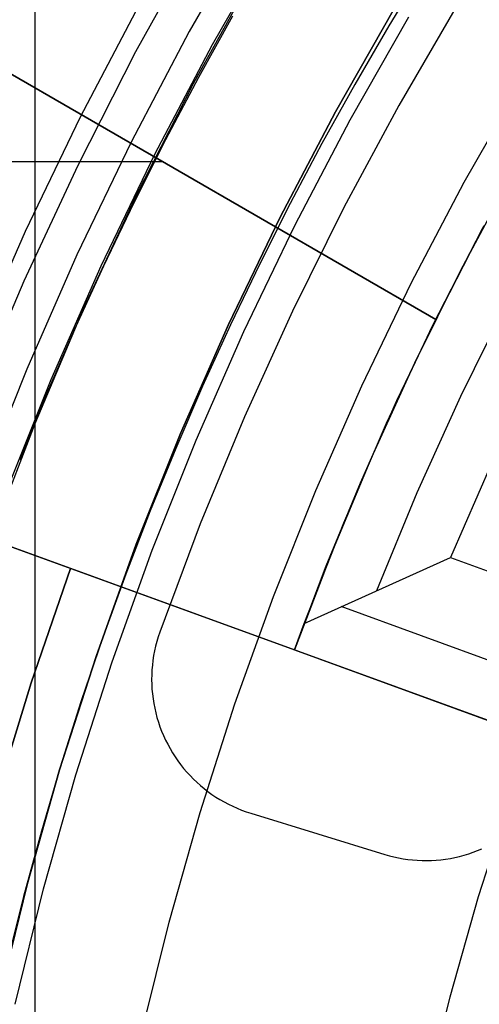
# Model space of a CAD drawing. Header units: millimetres. Extents: x 9001 to 10165, y -167 to 850.
# Tile 113 of 216: x 9557.92 to 9561.19, y 488.3 to 495.32. Entities that reach past the tile are written whole.
import ezdxf

# ---------------------------------------------------------------- set-up
doc = ezdxf.new("R2010")
doc.units = ezdxf.units.MM
for name, color, linetype in [('1', 7, 'Continuous'), ('COLOR EXT', 7, 'Continuous'), ('luz', 7, 'Continuous'), ('PLASTICO NEGRO', 7, 'Continuous')]:
    doc.layers.add(name, color=color, linetype=linetype)

msp = doc.modelspace()

# ---------------------------------------------------------------- linework, layer by layer
at = {"layer": '1', "color": 250, "true_color": 0x111111}
for p, q in [((9558.0224, 523.9786, 228.5255), (9558.0224, 441.7137, 228.5255)), ((9559.1837, 495.8868, 46.0441), (9558.7424, 495.0905, 46.0441)), ((9559.2914, 495.1435, 250.75), (9559.7292, 495.912, 250.75)), ((9559.2914, 495.1435, 246.75), (9559.7292, 495.912, 246.75)), ((9559.1575, 494.8698, 98.1904), (9559.5908, 495.6517, 98.1904)), ((9560.7988, 495.6884, 242.75), (9560.5485, 495.2755, 242.75)), ((9560.5894, 495.4021, 250.75), (9560.1687, 494.6635, 250.75)), ((9560.1687, 494.6635, 246.75), (9560.5894, 495.4021, 246.75)), ((9559.4346, 495.3457, 242.75), (9559.191, 494.9064, 242.75)), ((9560.2744, 494.6057, 236.4877), (9560.6931, 495.3406, 236.4877)), ((9560.5485, 495.2755, 242.75), (9560.3063, 494.8579, 242.75)), ((9558.8803, 494.3603, 250.75), (9559.2914, 495.1435, 250.75)), ((9558.8803, 494.3603, 246.75), (9559.2914, 495.1435, 246.75)), ((9558.7424, 495.0905, 46.0441), (9558.3292, 494.2794, 46.0441)), ((9558.7517, 494.0733, 98.1904), (9559.1575, 494.8698, 98.1904)), ((9559.191, 494.9064, 242.75), (9558.9559, 494.4626, 242.75)), ((9561.0876, 494.1608, 236.8644), (9561.4905, 494.868, 236.8644)), ((9560.3063, 494.8579, 242.75), (9560.0722, 494.4358, 242.75)), ((9560.1687, 494.6635, 250.75), (9559.7736, 493.9109, 250.75)), ((9559.7736, 493.9109, 246.75), (9560.1687, 494.6635, 246.75)), ((9559.8814, 493.8567, 236.4877), (9560.2744, 494.6057, 236.4877)), ((9558.9559, 494.4626, 242.75), (9558.7297, 494.0144, 242.75)), ((9560.0722, 494.4358, 242.75), (9559.8463, 494.0093, 242.75)), ((9558.4965, 493.5633, 250.75), (9558.8803, 494.3603, 250.75)), ((9558.4965, 493.5633, 246.75), (9558.8803, 494.3603, 246.75)), ((9558.3292, 494.2794, 46.0441), (9557.9445, 493.4543, 46.0441)), ((9560.7094, 493.4402, 236.8644), (9561.0876, 494.1608, 236.8644)), ((9558.3739, 493.2631, 98.1904), (9558.7517, 494.0733, 98.1904)), ((9558.7297, 494.0144, 242.75), (9558.5123, 493.5618, 242.75)), ((9559.8463, 494.0093, 242.75), (9559.6289, 493.5785, 242.75)), ((9559.7736, 493.9109, 250.75), (9559.4048, 493.1451, 250.75)), ((9559.4048, 493.1451, 246.75), (9559.7736, 493.9109, 246.75)), ((9559.5144, 493.0946, 236.4877), (9559.8814, 493.8567, 236.4877)), ((9558.1405, 492.7536, 250.75), (9558.4965, 493.5633, 250.75)), ((9558.1405, 492.7536, 246.75), (9558.4965, 493.5633, 246.75)), ((9558.5123, 493.5618, 242.75), (9558.3039, 493.1051, 242.75)), ((9559.6289, 493.5785, 242.75), (9559.42, 493.1436, 242.75)), ((9557.9445, 493.4543, 46.0441), (9557.5888, 492.6163, 46.0441)), ((9560.3563, 492.7069, 236.8644), (9560.7094, 493.4402, 236.8644)), ((9558.0247, 492.4402, 98.1904), (9558.3739, 493.2631, 98.1904)), ((9558.3039, 493.1051, 242.75), (9558.1047, 492.6444, 242.75)), ((9559.4048, 493.1451, 250.75), (9559.0627, 492.367, 250.75)), ((9559.0627, 492.367, 246.75), (9559.4048, 493.1451, 246.75)), ((9559.42, 493.1436, 242.75), (9559.2197, 492.7047, 242.75)), ((9559.1739, 492.3203, 236.4877), (9559.5144, 493.0946, 236.4877)), ((9557.8126, 491.9321, 250.75), (9558.1405, 492.7536, 250.75)), ((9557.8126, 491.9321, 246.75), (9558.1405, 492.7536, 246.75)), ((9559.2197, 492.7047, 242.75), (9559.0283, 492.262, 242.75)), ((9560.0287, 491.9619, 236.8644), (9560.3563, 492.7069, 236.8644)), ((9558.1047, 492.6444, 242.75), (9557.9147, 492.1798, 242.75)), ((9557.7044, 491.6056, 98.1904), (9558.0247, 492.4402, 98.1904)), ((9559.0627, 492.367, 250.75), (9558.7476, 491.5775, 250.75)), ((9558.7476, 491.5775, 246.75), (9559.0627, 492.367, 246.75)), ((9559.0283, 492.262, 242.75), (9558.8457, 491.8155, 242.75)), ((9558.8603, 491.5348, 236.4877), (9559.1739, 492.3203, 236.4877)), ((9559.727, 491.2061, 236.8644), (9560.0287, 491.9619, 236.8644)), ((9558.8457, 491.8155, 242.75), (9558.6721, 491.3654, 242.75)), ((9558.7476, 491.5775, 250.75), (9558.4599, 490.7777, 250.75)), ((9558.4599, 490.7777, 246.75), (9558.7476, 491.5775, 246.75)), ((9558.5741, 490.7388, 236.4877), (9558.8603, 491.5348, 236.4877)), ((9558.6721, 491.3654, 242.75), (9558.5078, 490.9119, 242.75)), ((9559.4516, 490.4402, 236.8644), (9559.727, 491.2061, 236.8644)), ((9558.5078, 490.9119, 242.75), (9558.3526, 490.455, 242.75)), ((9558.4599, 490.7777, 250.75), (9558.2001, 489.9683, 250.75)), ((9558.2001, 489.9683, 246.75), (9558.4599, 490.7777, 246.75)), ((9558.3155, 489.9335, 236.4877), (9558.5741, 490.7388, 236.4877)), ((9558.3526, 490.455, 242.75), (9558.2069, 489.995, 242.75)), ((9559.2028, 489.6654, 236.8644), (9559.4516, 490.4402, 236.8644)), ((9558.2001, 489.9683, 250.75), (9557.9683, 489.1506, 250.75)), ((9557.9683, 489.1506, 246.75), (9558.2001, 489.9683, 246.75)), ((9558.2069, 489.995, 242.75), (9558.0706, 489.5319, 242.75)), ((9558.0848, 489.1197, 236.4877), (9558.3155, 489.9335, 236.4877)), ((9561.1896, 489.065, 96.1312), (9561.4165, 489.7717, 96.1312)), ((9561.1896, 489.065, 48.3312), (9561.4165, 489.7717, 48.3312)), ((9558.9809, 488.8824, 236.8644), (9559.2028, 489.6654, 236.8644)), ((9558.0706, 489.5319, 242.75), (9557.9436, 489.0661, 242.75)), ((9557.9683, 489.1506, 250.75), (9557.7649, 488.3252, 250.75)), ((9557.7649, 488.3252, 246.75), (9557.9683, 489.1506, 246.75)), ((9557.8824, 488.2984, 236.4877), (9558.0848, 489.1197, 236.4877)), ((9557.9436, 489.0661, 242.75), (9557.8261, 488.5976, 242.75)), ((9560.9872, 488.3509, 96.1312), (9561.1896, 489.065, 96.1312)), ((9560.9872, 488.3509, 48.3312), (9561.1896, 489.065, 48.3312)), ((9558.7861, 488.0922, 236.8644), (9558.9809, 488.8824, 236.8644)), ((9560.8096, 487.6303, 96.1312), (9560.9872, 488.3509, 96.1312)), ((9560.8096, 487.6303, 48.3312), (9560.9872, 488.3509, 48.3312))]:
    msp.add_line(p, q, dxfattribs=at)
at = {"layer": 'COLOR EXT', "color": 30, "true_color": 0xff8d00}
for p, q in [((9560.8837, 493.182, 26.5621), (9552.9044, 497.7889, 26.5621)), ((9552.9044, 497.7889, 29.5621), (9560.8837, 493.182, 29.5621)), ((9552.9044, 497.7889, 28.0621), (9560.8837, 493.182, 28.0621)), ((9558.9359, 494.3066, 26.5621), (9551.3545, 494.3066, 26.5621)), ((9561.4096, 494.1836, 30.1621), (9561.0604, 493.5319, 30.1621)), ((9558.2779, 491.4057, 16.2621), (9550.7665, 494.1397, 16.2621)), ((9551.2302, 493.9709, 26.5621), (9559.8754, 490.8243, 26.5621)), ((9561.3319, 490.2942, 24.9121), (9551.2302, 493.9709, 24.9121)), ((9560.8635, 493.1411, 33.7621), (9561.2164, 493.8292, 33.7621)), ((9561.2271, 493.8493, 29.5621), (9560.8837, 493.182, 29.5621)), ((9561.0604, 493.5319, 30.1621), (9560.7321, 492.8694, 30.1621)), ((9561.0631, 492.634, 34.1621), (9561.3966, 493.3111, 34.1621)), ((9560.6074, 492.6032, 26.5621), (9560.8837, 493.182, 26.5621)), ((9560.8837, 493.182, 29.5621), (9560.8837, 493.182, 26.5621)), ((9560.5337, 492.4417, 33.7621), (9560.8635, 493.1411, 33.7621)), ((9560.7321, 492.8694, 30.1621), (9560.4249, 492.1969, 30.1621)), ((9560.7521, 491.9462, 34.1621), (9561.0631, 492.634, 34.1621)), ((9560.3471, 492.017, 26.5621), (9560.6074, 492.6032, 26.5621)), ((9560.2273, 491.7317, 33.7621), (9560.5337, 492.4417, 33.7621)), ((9560.4249, 492.1969, 30.1621), (9560.1393, 491.515, 30.1621)), ((9561.2816, 492.1538, 34.5621), (9560.9901, 491.4828, 34.5621)), ((9560.103, 491.4239, 26.5621), (9560.3471, 492.017, 26.5621)), ((9560.4639, 491.2486, 34.1621), (9560.7521, 491.9462, 34.1621)), ((9559.9446, 491.0119, 33.7621), (9560.2273, 491.7317, 33.7621)), ((9560.1393, 491.515, 30.1621), (9559.8754, 490.8243, 30.1621)), ((9559.8754, 490.8243, 26.5621), (9560.103, 491.4239, 26.5621)), ((9559.9446, 491.0119, 33.7621), (9560.9901, 491.4828, 34.5621)), ((9560.9901, 491.4828, 34.5621), (9562.4011, 490.9692, 34.5621)), ((9557.9969, 490.59, 16.2621), (9558.2779, 491.4057, 16.2621)), ((9557.9969, 490.59, 19.7621), (9558.2779, 491.4057, 19.7621)), ((9558.2779, 491.4057, 18.0121), (9557.9969, 490.59, 18.0121)), ((9558.2779, 491.4057, 19.7621), (9558.2779, 491.4057, 16.2621)), ((9561.3319, 490.2942, 19.7621), (9558.2779, 491.4057, 19.7621)), ((9562.7383, 490.213, 33.9668), (9560.2095, 491.1334, 33.9668)), ((9559.8754, 490.8243, 33.5621), (9559.9446, 491.0119, 33.7621)), ((9559.8754, 490.8243, 33.5621), (9562.9764, 489.6956, 33.5621)), ((9559.8754, 490.8243, 26.5621), (9559.8754, 490.8243, 33.5621)), ((9557.7441, 489.765, 16.2621), (9557.9969, 490.59, 16.2621)), ((9557.7441, 489.765, 19.7621), (9557.9969, 490.59, 19.7621)), ((9557.9969, 490.59, 18.0121), (9557.7441, 489.765, 18.0121))]:
    msp.add_line(p, q, dxfattribs=at)
at = {"layer": 'luz', "color": 7, "true_color": 0xffffff}
for p, q in [((9559.5658, 496.0089, -20.0832), (9559.1247, 495.2346, -20.0832)), ((9558.3504, 494.6268, -20.1197), (9558.771, 495.4282, -20.1197)), ((9559.1247, 495.2346, -20.0832), (9558.7106, 494.4456, -20.0832)), ((9557.9577, 493.8114, -20.1197), (9558.3504, 494.6268, -20.1197)), ((9558.7106, 494.4456, -20.0832), (9558.324, 493.6428, -20.0832)), ((9557.5934, 492.983, -20.1197), (9557.9577, 493.8114, -20.1197)), ((9558.324, 493.6428, -20.0832), (9557.9653, 492.8271, -20.0832)), ((9557.9653, 492.8271, -20.0832), (9557.635, 491.9995, -20.0832))]:
    msp.add_line(p, q, dxfattribs=at)
at = {"layer": 'PLASTICO NEGRO', "color": 254, "true_color": 0xcad1ee}
for p, q in [((9561.0364, 495.4227, 29.5621), (9560.6198, 494.7088, 29.5621)), ((9561.0364, 495.4227, 31.0621), (9560.6198, 494.7088, 31.0621)), ((9561.0364, 495.4227, 30.3121), (9560.6198, 494.7088, 30.3121)), ((9560.6198, 494.7088, 29.5621), (9560.2279, 493.9812, 29.5621)), ((9560.6198, 494.7088, 31.0621), (9560.2279, 493.9812, 31.0621)), ((9560.6198, 494.7088, 30.3121), (9560.2279, 493.9812, 30.3121)), ((9560.2279, 493.9812, 29.5621), (9559.8609, 493.2406, 29.5621)), ((9560.2279, 493.9812, 31.0621), (9559.8609, 493.2406, 31.0621)), ((9560.2279, 493.9812, 30.3121), (9559.8609, 493.2406, 30.3121)), ((9559.8609, 493.2406, 29.5621), (9559.5194, 492.4879, 29.5621)), ((9559.8609, 493.2406, 31.0621), (9559.5194, 492.4879, 31.0621)), ((9559.8609, 493.2406, 30.3121), (9559.5194, 492.4879, 30.3121)), ((9559.5194, 492.4879, 29.5621), (9559.2038, 491.724, 29.5621)), ((9559.5194, 492.4879, 31.0621), (9559.2038, 491.724, 31.0621)), ((9559.5194, 492.4879, 30.3121), (9559.2038, 491.724, 30.3121)), ((9559.2038, 491.724, 29.5621), (9558.9143, 490.9498, 29.5621)), ((9559.2038, 491.724, 31.0621), (9558.9143, 490.9498, 31.0621)), ((9559.2038, 491.724, 30.3121), (9558.9143, 490.9498, 30.3121)), ((9558.9143, 490.9498, 29.5621), (9558.9034, 490.9173, 29.5621)), ((9558.9143, 490.9498, 31.0621), (9558.9034, 490.9173, 31.0621)), ((9558.9143, 490.9498, 30.3121), (9558.9034, 490.9173, 30.3121)), ((9558.9143, 490.9498, 29.5621), (9558.9143, 490.9498, 31.0621)), ((9558.8936, 490.8844, 29.5621), (9558.885, 490.8512, 29.5621)), ((9558.8936, 490.8844, 31.0621), (9558.885, 490.8512, 31.0621)), ((9558.8936, 490.8844, 30.3121), (9558.885, 490.8512, 30.3121)), ((9558.9034, 490.9173, 29.5621), (9558.8936, 490.8844, 29.5621)), ((9558.9034, 490.9173, 31.0621), (9558.8936, 490.8844, 31.0621)), ((9558.9034, 490.9173, 30.3121), (9558.8936, 490.8844, 30.3121)), ((9558.8774, 490.8176, 29.5621), (9558.8711, 490.7839, 29.5621)), ((9558.8774, 490.8176, 31.0621), (9558.8711, 490.7839, 31.0621)), ((9558.8774, 490.8176, 30.3121), (9558.8711, 490.7839, 30.3121)), ((9558.885, 490.8512, 29.5621), (9558.8774, 490.8176, 29.5621)), ((9558.885, 490.8512, 31.0621), (9558.8774, 490.8176, 31.0621)), ((9558.885, 490.8512, 30.3121), (9558.8774, 490.8176, 30.3121)), ((9558.8619, 490.7159, 29.5621), (9558.859, 490.6817, 29.5621)), ((9558.8619, 490.7159, 31.0621), (9558.859, 490.6817, 31.0621)), ((9558.8619, 490.7159, 30.3121), (9558.859, 490.6817, 30.3121)), ((9558.8659, 490.75, 29.5621), (9558.8619, 490.7159, 29.5621)), ((9558.8659, 490.75, 31.0621), (9558.8619, 490.7159, 31.0621)), ((9558.8659, 490.75, 30.3121), (9558.8619, 490.7159, 30.3121)), ((9558.8711, 490.7839, 29.5621), (9558.8659, 490.75, 29.5621)), ((9558.8711, 490.7839, 31.0621), (9558.8659, 490.75, 31.0621)), ((9558.8711, 490.7839, 30.3121), (9558.8659, 490.75, 30.3121)), ((9558.8573, 490.6474, 29.5621), (9558.8568, 490.613, 29.5621)), ((9558.8573, 490.6474, 31.0621), (9558.8568, 490.613, 31.0621)), ((9558.8573, 490.6474, 30.3121), (9558.8568, 490.613, 30.3121)), ((9558.859, 490.6817, 29.5621), (9558.8573, 490.6474, 29.5621)), ((9558.859, 490.6817, 31.0621), (9558.8573, 490.6474, 31.0621)), ((9558.859, 490.6817, 30.3121), (9558.8573, 490.6474, 30.3121)), ((9558.8568, 490.613, 29.5621), (9558.8575, 490.5787, 29.5621)), ((9558.8568, 490.613, 31.0621), (9558.8575, 490.5787, 31.0621)), ((9558.8568, 490.613, 30.3121), (9558.8575, 490.5787, 30.3121)), ((9558.8575, 490.5787, 29.5621), (9558.8594, 490.5444, 29.5621)), ((9558.8575, 490.5787, 31.0621), (9558.8594, 490.5444, 31.0621)), ((9558.8575, 490.5787, 30.3121), (9558.8594, 490.5444, 30.3121)), ((9558.8594, 490.5444, 29.5621), (9558.8624, 490.5102, 29.5621)), ((9558.8594, 490.5444, 31.0621), (9558.8624, 490.5102, 31.0621)), ((9558.8594, 490.5444, 30.3121), (9558.8624, 490.5102, 30.3121)), ((9558.8624, 490.5102, 29.5621), (9558.8666, 490.4761, 29.5621)), ((9558.8624, 490.5102, 31.0621), (9558.8666, 490.4761, 31.0621)), ((9558.8624, 490.5102, 30.3121), (9558.8666, 490.4761, 30.3121)), ((9558.8666, 490.4761, 29.5621), (9558.872, 490.4422, 29.5621)), ((9558.8666, 490.4761, 31.0621), (9558.872, 490.4422, 31.0621)), ((9558.8666, 490.4761, 30.3121), (9558.872, 490.4422, 30.3121)), ((9558.872, 490.4422, 29.5621), (9558.8785, 490.4085, 29.5621)), ((9558.872, 490.4422, 31.0621), (9558.8785, 490.4085, 31.0621)), ((9558.872, 490.4422, 30.3121), (9558.8785, 490.4085, 30.3121)), ((9558.8785, 490.4085, 29.5621), (9558.8862, 490.3751, 29.5621)), ((9558.8785, 490.4085, 31.0621), (9558.8862, 490.3751, 31.0621)), ((9558.8785, 490.4085, 30.3121), (9558.8862, 490.3751, 30.3121)), ((9558.8862, 490.3751, 29.5621), (9558.895, 490.3419, 29.5621)), ((9558.8862, 490.3751, 31.0621), (9558.895, 490.3419, 31.0621)), ((9558.8862, 490.3751, 30.3121), (9558.895, 490.3419, 30.3121)), ((9558.895, 490.3419, 29.5621), (9558.905, 490.309, 29.5621)), ((9558.895, 490.3419, 31.0621), (9558.905, 490.309, 31.0621)), ((9558.895, 490.3419, 30.3121), (9558.905, 490.309, 30.3121)), ((9558.905, 490.309, 29.5621), (9558.9161, 490.2765, 29.5621)), ((9558.905, 490.309, 31.0621), (9558.9161, 490.2765, 31.0621)), ((9558.905, 490.309, 30.3121), (9558.9161, 490.2765, 30.3121)), ((9558.9161, 490.2765, 29.5621), (9558.9283, 490.2444, 29.5621)), ((9558.9161, 490.2765, 31.0621), (9558.9283, 490.2444, 31.0621)), ((9558.9161, 490.2765, 30.3121), (9558.9283, 490.2444, 30.3121)), ((9558.9283, 490.2444, 29.5621), (9558.9416, 490.2128, 29.5621)), ((9558.9283, 490.2444, 31.0621), (9558.9416, 490.2128, 31.0621)), ((9558.9283, 490.2444, 30.3121), (9558.9416, 490.2128, 30.3121)), ((9558.9416, 490.2128, 29.5621), (9558.956, 490.1816, 29.5621)), ((9558.9416, 490.2128, 31.0621), (9558.956, 490.1816, 31.0621)), ((9558.9416, 490.2128, 30.3121), (9558.956, 490.1816, 30.3121)), ((9558.956, 490.1816, 29.5621), (9558.9714, 490.1509, 29.5621)), ((9558.956, 490.1816, 31.0621), (9558.9714, 490.1509, 31.0621)), ((9558.956, 490.1816, 30.3121), (9558.9714, 490.1509, 30.3121)), ((9558.9714, 490.1509, 29.5621), (9558.9879, 490.1208, 29.5621)), ((9558.9714, 490.1509, 31.0621), (9558.9879, 490.1208, 31.0621)), ((9558.9714, 490.1509, 30.3121), (9558.9879, 490.1208, 30.3121)), ((9558.9879, 490.1208, 29.5621), (9559.0054, 490.0913, 29.5621)), ((9558.9879, 490.1208, 31.0621), (9559.0054, 490.0913, 31.0621)), ((9558.9879, 490.1208, 30.3121), (9559.0054, 490.0913, 30.3121)), ((9559.0054, 490.0913, 29.5621), (9559.0239, 490.0623, 29.5621)), ((9559.0054, 490.0913, 31.0621), (9559.0239, 490.0623, 31.0621)), ((9559.0054, 490.0913, 30.3121), (9559.0239, 490.0623, 30.3121)), ((9559.0239, 490.0623, 29.5621), (9559.0434, 490.0341, 29.5621)), ((9559.0239, 490.0623, 31.0621), (9559.0434, 490.0341, 31.0621)), ((9559.0239, 490.0623, 30.3121), (9559.0434, 490.0341, 30.3121)), ((9559.0434, 490.0341, 29.5621), (9559.0638, 490.0065, 29.5621)), ((9559.0434, 490.0341, 31.0621), (9559.0638, 490.0065, 31.0621)), ((9559.0434, 490.0341, 30.3121), (9559.0638, 490.0065, 30.3121)), ((9559.0638, 490.0065, 29.5621), (9559.0852, 489.9796, 29.5621)), ((9559.0638, 490.0065, 31.0621), (9559.0852, 489.9796, 31.0621)), ((9559.0638, 490.0065, 30.3121), (9559.0852, 489.9796, 30.3121)), ((9559.0852, 489.9796, 29.5621), (9559.1075, 489.9535, 29.5621)), ((9559.0852, 489.9796, 31.0621), (9559.1075, 489.9535, 31.0621)), ((9559.0852, 489.9796, 30.3121), (9559.1075, 489.9535, 30.3121)), ((9559.1075, 489.9535, 29.5621), (9559.1307, 489.9282, 29.5621)), ((9559.1075, 489.9535, 31.0621), (9559.1307, 489.9282, 31.0621)), ((9559.1075, 489.9535, 30.3121), (9559.1307, 489.9282, 30.3121)), ((9559.1248, 489.9344, 29.5621), (9559.1248, 489.9344, 31.0621)), ((9559.1307, 489.9282, 29.5621), (9559.1547, 489.9036, 29.5621)), ((9559.1307, 489.9282, 31.0621), (9559.1547, 489.9036, 31.0621)), ((9559.1307, 489.9282, 30.3121), (9559.1547, 489.9036, 30.3121)), ((9559.1547, 489.9036, 29.5621), (9559.1795, 489.88, 29.5621)), ((9559.1547, 489.9036, 31.0621), (9559.1795, 489.88, 31.0621)), ((9559.1547, 489.9036, 30.3121), (9559.1795, 489.88, 30.3121)), ((9559.1795, 489.88, 29.5621), (9559.2052, 489.8571, 29.5621)), ((9559.1795, 489.88, 31.0621), (9559.2052, 489.8571, 31.0621)), ((9559.1795, 489.88, 30.3121), (9559.2052, 489.8571, 30.3121)), ((9559.2052, 489.8571, 29.5621), (9559.2316, 489.8352, 29.5621)), ((9559.2052, 489.8571, 31.0621), (9559.2316, 489.8352, 31.0621)), ((9559.2052, 489.8571, 30.3121), (9559.2316, 489.8352, 30.3121)), ((9559.2316, 489.8352, 29.5621), (9559.2588, 489.8142, 29.5621)), ((9559.2316, 489.8352, 31.0621), (9559.2588, 489.8142, 31.0621)), ((9559.2316, 489.8352, 30.3121), (9559.2588, 489.8142, 30.3121)), ((9559.2588, 489.8142, 29.5621), (9559.2866, 489.7942, 29.5621)), ((9559.2588, 489.8142, 31.0621), (9559.2866, 489.7942, 31.0621)), ((9559.2588, 489.8142, 30.3121), (9559.2866, 489.7942, 30.3121)), ((9559.2866, 489.7942, 29.5621), (9559.3152, 489.7751, 29.5621)), ((9559.2866, 489.7942, 31.0621), (9559.3152, 489.7751, 31.0621)), ((9559.2866, 489.7942, 30.3121), (9559.3152, 489.7751, 30.3121)), ((9559.3152, 489.7751, 29.5621), (9559.3444, 489.757, 29.5621)), ((9559.3152, 489.7751, 31.0621), (9559.3444, 489.757, 31.0621)), ((9559.3152, 489.7751, 30.3121), (9559.3444, 489.757, 30.3121)), ((9559.3444, 489.757, 29.5621), (9559.3741, 489.7399, 29.5621)), ((9559.3444, 489.757, 31.0621), (9559.3741, 489.7399, 31.0621)), ((9559.3444, 489.757, 30.3121), (9559.3741, 489.7399, 30.3121)), ((9559.3741, 489.7399, 29.5621), (9559.4045, 489.7238, 29.5621)), ((9559.3741, 489.7399, 31.0621), (9559.4045, 489.7238, 31.0621)), ((9559.3741, 489.7399, 30.3121), (9559.4045, 489.7238, 30.3121)), ((9559.4045, 489.7238, 29.5621), (9559.4354, 489.7088, 29.5621)), ((9559.4045, 489.7238, 31.0621), (9559.4354, 489.7088, 31.0621)), ((9559.4045, 489.7238, 30.3121), (9559.4354, 489.7088, 30.3121)), ((9559.4354, 489.7088, 29.5621), (9559.4668, 489.6949, 29.5621)), ((9559.4354, 489.7088, 31.0621), (9559.4668, 489.6949, 31.0621)), ((9559.4354, 489.7088, 30.3121), (9559.4668, 489.6949, 30.3121)), ((9559.4668, 489.6949, 29.5621), (9559.4986, 489.682, 29.5621)), ((9559.4668, 489.6949, 31.0621), (9559.4986, 489.682, 31.0621)), ((9559.4668, 489.6949, 30.3121), (9559.4986, 489.682, 30.3121)), ((9559.4986, 489.682, 29.5621), (9559.5309, 489.6703, 29.5621)), ((9559.4986, 489.682, 31.0621), (9559.5309, 489.6703, 31.0621)), ((9559.4986, 489.682, 30.3121), (9559.5309, 489.6703, 30.3121)), ((9559.5309, 489.6703, 29.5621), (9559.5635, 489.6597, 29.5621)), ((9559.5309, 489.6703, 31.0621), (9559.5635, 489.6597, 31.0621)), ((9559.5309, 489.6703, 30.3121), (9559.5635, 489.6597, 30.3121)), ((9559.5635, 489.6597, 31.0621), (9560.5204, 489.366, 31.0621)), ((9559.5635, 489.6597, 29.5621), (9560.5204, 489.366, 29.5621)), ((9559.5635, 489.6597, 31.0621), (9559.5635, 489.6597, 29.5621)), ((9559.5635, 489.6597, 30.3121), (9560.5204, 489.366, 30.3121)), ((9560.042, 489.5128, 29.5621), (9560.042, 489.5128, 31.0621)), ((9561.1192, 489.3698, 29.5621), (9561.1511, 489.3807, 29.5621)), ((9561.1192, 489.3698, 31.0621), (9561.1511, 489.3807, 31.0621)), ((9561.1192, 489.3698, 30.3121), (9561.1511, 489.3807, 30.3121)), ((9561.1511, 489.3807, 29.5621), (9561.1827, 489.3926, 29.5621)), ((9561.1511, 489.3807, 31.0621), (9561.1827, 489.3926, 31.0621)), ((9561.1511, 489.3807, 30.3121), (9561.1827, 489.3926, 30.3121)), ((9561.1827, 489.3926, 29.5621), (9561.2139, 489.4056, 29.5621)), ((9561.1827, 489.3926, 31.0621), (9561.2139, 489.4056, 31.0621)), ((9561.1827, 489.3926, 30.3121), (9561.2139, 489.4056, 30.3121)), ((9560.5204, 489.366, 29.5621), (9560.5204, 489.366, 31.0621)), ((9560.5204, 489.366, 29.5621), (9560.5529, 489.3567, 29.5621)), ((9560.5204, 489.366, 31.0621), (9560.5529, 489.3567, 31.0621)), ((9560.5204, 489.366, 30.3121), (9560.5529, 489.3567, 30.3121)), ((9560.5529, 489.3567, 29.5621), (9560.5857, 489.3484, 29.5621)), ((9560.5529, 489.3567, 31.0621), (9560.5857, 489.3484, 31.0621)), ((9560.5529, 489.3567, 30.3121), (9560.5857, 489.3484, 30.3121)), ((9560.5857, 489.3484, 29.5621), (9560.6187, 489.3413, 29.5621)), ((9560.5857, 489.3484, 31.0621), (9560.6187, 489.3413, 31.0621)), ((9560.5857, 489.3484, 30.3121), (9560.6187, 489.3413, 30.3121)), ((9560.6187, 489.3413, 29.5621), (9560.6519, 489.3352, 29.5621)), ((9560.6187, 489.3413, 31.0621), (9560.6519, 489.3352, 31.0621)), ((9560.6187, 489.3413, 30.3121), (9560.6519, 489.3352, 30.3121)), ((9560.6519, 489.3352, 29.5621), (9560.6853, 489.3303, 29.5621)), ((9560.6519, 489.3352, 31.0621), (9560.6853, 489.3303, 31.0621)), ((9560.6519, 489.3352, 30.3121), (9560.6853, 489.3303, 30.3121)), ((9560.6853, 489.3303, 29.5621), (9560.7189, 489.3266, 29.5621)), ((9560.6853, 489.3303, 31.0621), (9560.7189, 489.3266, 31.0621)), ((9560.6853, 489.3303, 30.3121), (9560.7189, 489.3266, 30.3121)), ((9560.7189, 489.3266, 29.5621), (9560.7526, 489.3239, 29.5621)), ((9560.7189, 489.3266, 31.0621), (9560.7526, 489.3239, 31.0621)), ((9560.7189, 489.3266, 30.3121), (9560.7526, 489.3239, 30.3121)), ((9560.7526, 489.3239, 29.5621), (9560.7863, 489.3224, 29.5621)), ((9560.7526, 489.3239, 31.0621), (9560.7863, 489.3224, 31.0621)), ((9560.7526, 489.3239, 30.3121), (9560.7863, 489.3224, 30.3121)), ((9560.7863, 489.3224, 29.5621), (9560.8201, 489.3221, 29.5621)), ((9560.7863, 489.3224, 31.0621), (9560.8201, 489.3221, 31.0621)), ((9560.7863, 489.3224, 30.3121), (9560.8201, 489.3221, 30.3121)), ((9560.8201, 489.3221, 29.5621), (9560.8539, 489.3229, 29.5621)), ((9560.8201, 489.3221, 31.0621), (9560.8539, 489.3229, 31.0621)), ((9560.8201, 489.3221, 30.3121), (9560.8539, 489.3229, 30.3121)), ((9560.8539, 489.3229, 29.5621), (9560.8876, 489.3248, 29.5621)), ((9560.8539, 489.3229, 31.0621), (9560.8876, 489.3248, 31.0621)), ((9560.8539, 489.3229, 30.3121), (9560.8876, 489.3248, 30.3121)), ((9560.8876, 489.3248, 29.5621), (9560.9212, 489.3278, 29.5621)), ((9560.8876, 489.3248, 31.0621), (9560.9212, 489.3278, 31.0621)), ((9560.8876, 489.3248, 30.3121), (9560.9212, 489.3278, 30.3121)), ((9560.9212, 489.3278, 29.5621), (9560.9547, 489.332, 29.5621)), ((9560.9212, 489.3278, 31.0621), (9560.9547, 489.332, 31.0621)), ((9560.9212, 489.3278, 30.3121), (9560.9547, 489.332, 30.3121)), ((9560.9547, 489.332, 29.5621), (9560.9881, 489.3374, 29.5621)), ((9560.9547, 489.332, 31.0621), (9560.9881, 489.3374, 31.0621)), ((9560.9547, 489.332, 30.3121), (9560.9881, 489.3374, 30.3121)), ((9560.9881, 489.3374, 29.5621), (9561.0213, 489.3438, 29.5621)), ((9560.9881, 489.3374, 31.0621), (9561.0213, 489.3438, 31.0621)), ((9560.9881, 489.3374, 30.3121), (9561.0213, 489.3438, 30.3121)), ((9561.0213, 489.3438, 29.5621), (9561.0542, 489.3514, 29.5621)), ((9561.0213, 489.3438, 31.0621), (9561.0542, 489.3514, 31.0621)), ((9561.0213, 489.3438, 30.3121), (9561.0542, 489.3514, 30.3121)), ((9561.0542, 489.3514, 29.5621), (9561.0868, 489.3601, 29.5621)), ((9561.0542, 489.3514, 31.0621), (9561.0868, 489.3601, 31.0621)), ((9561.0542, 489.3514, 30.3121), (9561.0868, 489.3601, 30.3121)), ((9561.0868, 489.3601, 29.5621), (9561.1192, 489.3698, 29.5621)), ((9561.0868, 489.3601, 31.0621), (9561.1192, 489.3698, 31.0621)), ((9561.0868, 489.3601, 30.3121), (9561.1192, 489.3698, 30.3121))]:
    msp.add_line(p, q, dxfattribs=at)

doc.saveas('drawing.dxf')
